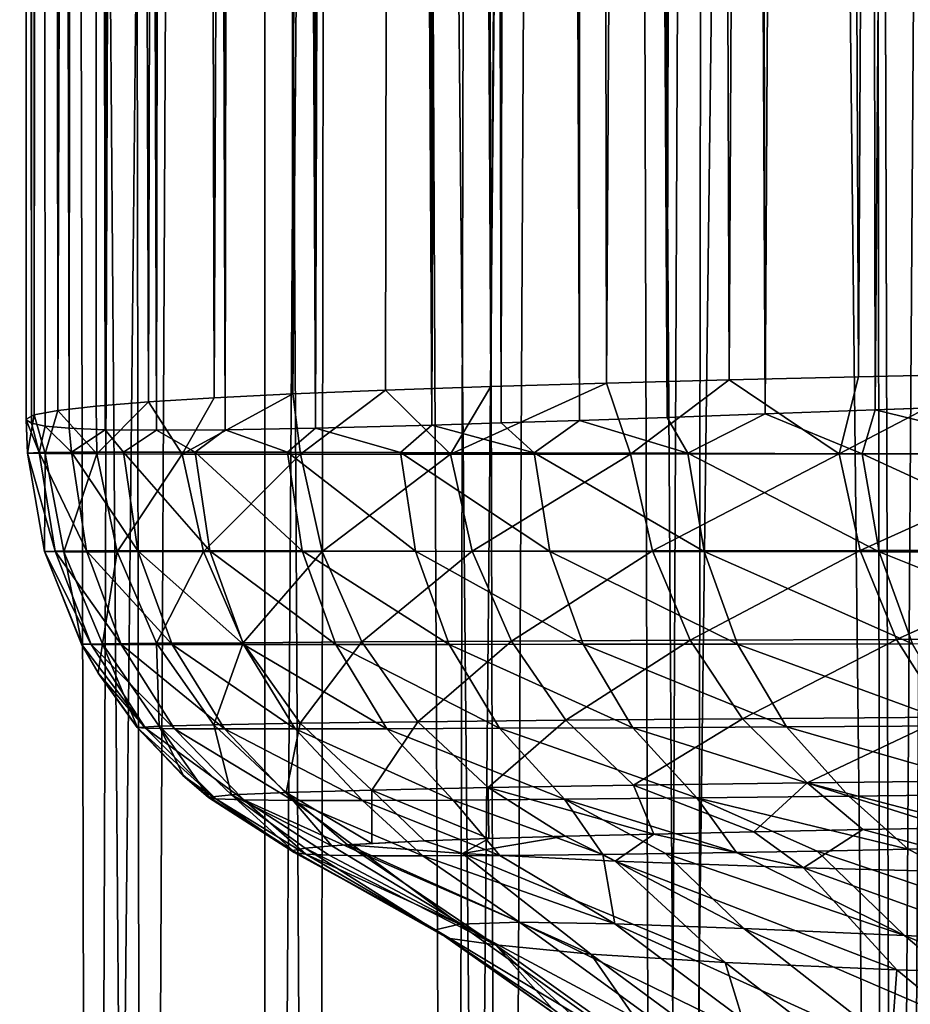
# Model space of a CAD drawing. Header units: metres. Extents: x -23 to 23, y -109 to 23.
# Tile 77 of 256: x -11.12 to -8.35, y -67.67 to -64.61. Entities that reach past the tile are written whole.
import ezdxf

# ---------------------------------------------------------------- set-up
doc = ezdxf.new("R2010")
doc.units = ezdxf.units.M
doc.layers.add('solid_509434', color=7, linetype='CONTINUOUS')

msp = doc.modelspace()

# ---------------------------------------------------------------- linework, layer by layer
at = {"layer": 'solid_509434'}
for points in [[(-8.906898, -20.380653, 83.967918), (-9.011868, -20.517597, 84.137421), (-8.800694, -65.836487, 83.801964)], [(-8.547551, -20.873924, 83.427017), (-8.906898, -20.380653, 83.967918), (-8.800694, -65.836487, 83.801964)], [(-9.011868, -20.517597, 84.137421), (-9.133927, -20.676493, 84.341866), (-9.105757, -65.847397, 84.293953)], [(-9.011868, -20.517597, 84.137421), (-9.105757, -65.847397, 84.293953), (-8.800694, -65.836487, 83.801964)], [(-9.133927, -20.676493, 84.341866), (-9.343339, -20.947651, 84.712914), (-9.105757, -65.847397, 84.293953)], [(-8.547551, -20.873924, 83.427017), (-8.800694, -65.836487, 83.801964), (-8.458784, -65.824188, 83.301888)], [(-8.148853, -21.409058, 82.888329), (-8.547551, -20.873924, 83.427017), (-8.458784, -65.824188, 83.301888)], [(-9.343339, -20.947651, 84.712914), (-9.367389, -20.978621, 84.757317), (-9.105757, -65.847397, 84.293953)], [(-9.367389, -20.978621, 84.757317), (-9.535864, -21.194092, 85.079811), (-9.379085, -65.85688, 84.779045)], [(-9.367389, -20.978621, 84.757317), (-9.379085, -65.85688, 84.779045), (-9.105757, -65.847397, 84.293953)], [(-9.535864, -21.194092, 85.079811), (-9.721992, -21.428173, 85.462181), (-9.62236, -65.86483, 85.253822)], [(-9.535864, -21.194092, 85.079811), (-9.62236, -65.86483, 85.253822), (-9.379085, -65.85688, 84.779045)], [(-8.148853, -21.409058, 82.888329), (-8.458784, -65.824188, 83.301888), (-8.075402, -65.810234, 82.795273)], [(-9.721992, -21.428173, 85.462181), (-9.872893, -21.612679, 85.795845), (-9.837638, -65.871353, 85.715782)], [(-9.721992, -21.428173, 85.462181), (-9.837638, -65.871353, 85.715782), (-9.62236, -65.86483, 85.253822)], [(-9.872893, -21.612679, 85.795845), (-10.018797, -21.786001, 86.142517), (-9.837638, -65.871353, 85.715782)], [(-10.018797, -21.786001, 86.142517), (-10.076389, -21.852818, 86.286903), (-9.837638, -65.871353, 85.715782)], [(-10.076389, -21.852818, 86.286903), (-10.211378, -22.004021, 86.644936), (-10.199755, -65.880966, 86.612923)], [(-10.076389, -21.852818, 86.286903), (-10.199755, -65.880966, 86.612923), (-9.837638, -65.871353, 85.715782)], [(-10.211378, -22.004021, 86.644936), (-10.374984, -22.177807, 87.123589), (-10.199755, -65.880966, 86.612923)], [(-10.374984, -22.177807, 87.123589), (-10.412075, -22.215046, 87.240356), (-10.199755, -65.880966, 86.612923)], [(-10.412075, -22.215046, 87.240356), (-10.513124, -22.312851, 87.577354), (-10.480805, -65.886208, 87.466331)], [(-10.412075, -22.215046, 87.240356), (-10.480805, -65.886208, 87.466331), (-10.199755, -65.880966, 86.612923)], [(-10.513124, -22.312851, 87.577354), (-10.629251, -22.414551, 88.006409), (-10.480805, -65.886208, 87.466331)], [(-10.629251, -22.414551, 88.006409), (-10.708399, -22.475677, 88.332405), (-10.694881, -65.887619, 88.274414)], [(-10.629251, -22.414551, 88.006409), (-10.694881, -65.887619, 88.274414), (-10.480805, -65.886208, 87.466331)], [(-8.511003, -65.721016, 98.894737), (-8.678411, -22.461842, 98.689598), (-8.272156, -22.440285, 99.171043)], [(-8.095037, -65.712311, 99.364578), (-8.511003, -65.721016, 98.894737), (-8.272156, -22.440285, 99.171043)], [(-10.726785, -22.488556, 88.41301), (-10.808846, -22.539223, 88.801033), (-10.694881, -65.887619, 88.274414)], [(-10.708399, -22.475677, 88.332405), (-10.726785, -22.488556, 88.41301), (-10.694881, -65.887619, 88.274414)], [(-9.294788, -65.740562, 97.836037), (-9.358952, -22.497847, 97.736603), (-9.038937, -22.480968, 98.211121)], [(-8.913482, -65.730469, 98.383743), (-9.294788, -65.740562, 97.836037), (-9.038937, -22.480968, 98.211121)], [(-8.913482, -65.730469, 98.383743), (-9.038937, -22.480968, 98.211121), (-8.678411, -22.461842, 98.689598)], [(-8.511003, -65.721016, 98.894737), (-8.913482, -65.730469, 98.383743), (-8.678411, -22.461842, 98.689598)], [(-9.654131, -65.751396, 97.246552), (-9.893153, -22.526196, 96.802582), (-9.358952, -22.497847, 97.736603)], [(-9.294788, -65.740562, 97.836037), (-9.654131, -65.751396, 97.246552), (-9.358952, -22.497847, 97.736603)], [(-10.808846, -22.539223, 88.801033), (-10.877963, -22.569368, 89.174797), (-10.853662, -65.885818, 89.037338)], [(-10.808846, -22.539223, 88.801033), (-10.853662, -65.885818, 89.037338), (-10.694881, -65.887619, 88.274414)], [(-10.515352, -65.786896, 95.324425), (-10.628537, -22.56505, 94.969551), (-10.308705, -22.548134, 95.88591)], [(-10.270458, -65.774673, 95.980438), (-10.515352, -65.786896, 95.324425), (-10.308705, -22.548134, 95.88591)], [(-10.270458, -65.774673, 95.980438), (-10.308705, -22.548134, 95.88591), (-9.893153, -22.526196, 96.802582)], [(-9.982586, -65.76284, 96.623039), (-10.270458, -65.774673, 95.980438), (-9.893153, -22.526196, 96.802582)], [(-9.654131, -65.751396, 97.246552), (-9.982586, -65.76284, 96.623039), (-9.893153, -22.526196, 96.802582)], [(-10.935949, -22.58091, 89.537842), (-11.058765, -22.58769, 90.650635), (-10.966331, -65.88118, 89.754616)], [(-11.001495, -65.825836, 93.241707), (-11.038259, -22.586521, 92.935432), (-10.873809, -22.578081, 93.996368)], [(-10.881963, -65.812523, 93.956161), (-11.001495, -65.825836, 93.241707), (-10.873809, -22.578081, 93.996368)], [(-10.935949, -22.58091, 89.537842), (-10.966331, -65.88118, 89.754616), (-10.853662, -65.885818, 89.037338)], [(-10.877963, -22.569368, 89.174797), (-10.935949, -22.58091, 89.537842), (-10.853662, -65.885818, 89.037338)], [(-10.719172, -65.799538, 94.650841), (-10.881963, -65.812523, 93.956161), (-10.873809, -22.578081, 93.996368)], [(-10.719172, -65.799538, 94.650841), (-10.873809, -22.578081, 93.996368), (-10.628537, -22.56505, 94.969551)], [(-10.515352, -65.786896, 95.324425), (-10.719172, -65.799538, 94.650841), (-10.628537, -22.56505, 94.969551)], [(-11.058765, -22.58769, 90.650635), (-11.1, -22.589964, 91.769997), (-11.083667, -65.8657, 91.06588)], [(-11.1, -65.853516, 91.769997), (-11.1, -22.589964, 91.769997), (-11.083924, -22.588858, 92.364548)], [(-11.074968, -65.8395, 92.512009), (-11.1, -65.853516, 91.769997), (-11.083924, -22.588858, 92.364548)], [(-11.099907, -65.854546, 91.717033), (-11.1, -22.589964, 91.769997), (-11.1, -65.853516, 91.769997)], [(-11.09963, -65.85553, 91.664185), (-11.083667, -65.8657, 91.06588), (-11.1, -22.589964, 91.769997)], [(-11.099907, -65.854546, 91.717033), (-11.09963, -65.85553, 91.664185), (-11.1, -22.589964, 91.769997)], [(-11.074968, -65.8395, 92.512009), (-11.083924, -22.588858, 92.364548), (-11.038259, -22.586521, 92.935432)], [(-11.058765, -22.58769, 90.650635), (-11.083667, -65.8657, 91.06588), (-11.040873, -65.874306, 90.42939)], [(-11.001495, -65.825836, 93.241707), (-11.074968, -65.8395, 92.512009), (-11.038259, -22.586521, 92.935432)], [(-11.058765, -22.58769, 90.650635), (-11.040873, -65.874306, 90.42939), (-10.966331, -65.88118, 89.754616)], [(-11.39833, -78, 82.480598), (-11.312277, -25.496643, 82.344193), (-11.016807, -25.656488, 81.897568)], [(-10.898465, -78, 81.727425), (-11.39833, -78, 82.480598), (-11.016807, -25.656488, 81.897568)], [(-10.898465, -78, 81.727425), (-11.016807, -25.656488, 81.897568), (-10.696657, -25.824865, 81.44783)], [(-10.898465, -78, 81.727425), (-10.696657, -25.824865, 81.44783), (-10.357261, -25.999636, 81.005066)], [(-10.356983, -78, 81.004723), (-10.898465, -78, 81.727425), (-10.357261, -25.999636, 81.005066)], [(-10.356983, -78, 81.004723), (-10.357261, -25.999636, 81.005066), (-10.010374, -26.17672, 80.584496)], [(-11.234175, -78, 100.123611), (-10.732552, -78, 100.759148), (-11.140117, -26.027166, 100.248665)], [(-10.732552, -78, 100.759148), (-10.819331, -26.232813, 100.654472), (-11.140117, -26.027166, 100.248665)], [(-9.771671, -78, 80.312012), (-10.356983, -78, 81.004723), (-10.010374, -26.17672, 80.584496)], [(-9.771671, -78, 80.312012), (-10.010374, -26.17672, 80.584496), (-9.653012, -26.359341, 80.181335)], [(-10.732552, -78, 100.759148), (-10.478639, -26.446501, 101.054001), (-10.819331, -26.232813, 100.654472)], [(-9.771671, -78, 80.312012), (-9.653012, -26.359341, 80.181335), (-9.284495, -26.548252, 79.794388)], [(-10.732552, -78, 100.759148), (-10.195156, -78, 101.364578), (-10.478639, -26.446501, 101.054001)], [(-10.195156, -78, 101.364578), (-10.120543, -26.66559, 101.443283), (-10.478639, -26.446501, 101.054001)], [(-9.135996, -78, 79.646088), (-9.771671, -78, 80.312012), (-9.284495, -26.548252, 79.794388)], [(-9.135996, -78, 79.646088), (-9.284495, -26.548252, 79.794388), (-8.899344, -26.745363, 79.418274)], [(-10.195156, -78, 101.364578), (-9.623759, -78, 101.937889), (-10.120543, -26.66559, 101.443283)], [(-9.623759, -78, 101.937889), (-9.746209, -26.889059, 101.820518), (-10.120543, -26.66559, 101.443283)], [(-9.135996, -78, 79.646088), (-8.899344, -26.745363, 79.418274), (-8.499734, -26.948355, 79.055908)], [(-9.623759, -78, 101.937889), (-9.356084, -27.115484, 102.184845), (-9.746209, -26.889059, 101.820518)], [(-8.431035, -78, 78.996292), (-9.135996, -78, 79.646088), (-8.499734, -26.948355, 79.055908)], [(-8.431035, -78, 78.996292), (-8.499734, -26.948355, 79.055908), (-8.086612, -27.156073, 78.708656)], [(-9.623759, -78, 101.937889), (-9.02035, -78, 102.477081), (-9.356084, -27.115484, 102.184845)], [(-9.02035, -78, 102.477081), (-8.951856, -27.342901, 102.534439), (-9.356084, -27.115484, 102.184845)], [(-8.431035, -78, 78.996292), (-8.086612, -27.156073, 78.708656), (-7.66197, -27.365475, 78.378464)], [(-9.02035, -78, 102.477081), (-8.386873, -78, 102.980423), (-8.951856, -27.342901, 102.534439)], [(-8.386873, -78, 102.980423), (-8.5349, -27.570007, 102.868095), (-8.951856, -27.342901, 102.534439)], [(-7.644115, -78, 78.365143), (-8.431035, -78, 78.996292), (-7.66197, -27.365475, 78.378464)], [(-8.386873, -78, 102.980423), (-8.107731, -27.793877, 103.184013), (-8.5349, -27.570007, 102.868095)], [(-8.386873, -78, 102.980423), (-7.725334, -78, 103.44632), (-8.107731, -27.793877, 103.184013)], [(-8.570996, -65.961266, 98.792328), (-8.913482, -65.730469, 98.383743), (-8.511003, -65.721016, 98.894737)], [(-8.570996, -65.961266, 98.792328), (-8.511003, -65.721016, 98.894737), (-8.095037, -65.712311, 99.364578)], [(-7.839876, -65.960815, 99.597458), (-8.570996, -65.961266, 98.792328), (-8.095037, -65.712311, 99.364578)], [(-9.780351, -65.961746, 96.988144), (-9.982586, -65.76284, 96.623039), (-9.654131, -65.751396, 97.246552)], [(-9.780351, -65.961746, 96.988144), (-9.654131, -65.751396, 97.246552), (-9.294788, -65.740562, 97.836037)], [(-9.219666, -65.961609, 97.919685), (-9.780351, -65.961746, 96.988144), (-9.294788, -65.740562, 97.836037)], [(-9.219666, -65.961609, 97.919685), (-9.294788, -65.740562, 97.836037), (-8.913482, -65.730469, 98.383743)], [(-8.570996, -65.961266, 98.792328), (-9.219666, -65.961609, 97.919685), (-8.913482, -65.730469, 98.383743)], [(-10.614396, -65.961441, 94.983612), (-10.515352, -65.786896, 95.324425), (-10.270458, -65.774673, 95.980438)], [(-10.247025, -65.9617, 96.006409), (-10.614396, -65.961441, 94.983612), (-10.270458, -65.774673, 95.980438)], [(-10.247025, -65.9617, 96.006409), (-10.270458, -65.774673, 95.980438), (-9.982586, -65.76284, 96.623039)], [(-9.780351, -65.961746, 96.988144), (-10.247025, -65.9617, 96.006409), (-9.982586, -65.76284, 96.623039)], [(-10.879731, -65.960846, 93.930046), (-11.001495, -65.825836, 93.241707), (-10.881963, -65.812523, 93.956161)], [(-10.879731, -65.960846, 93.930046), (-10.881963, -65.812523, 93.956161), (-10.719172, -65.799538, 94.650841)], [(-10.614396, -65.961441, 94.983612), (-10.879731, -65.960846, 93.930046), (-10.719172, -65.799538, 94.650841)], [(-10.614396, -65.961441, 94.983612), (-10.719172, -65.799538, 94.650841), (-10.515352, -65.786896, 95.324425)], [(-7.892314, -65.961838, 82.584351), (-8.075402, -65.810234, 82.795273), (-8.458784, -65.824188, 83.301888)], [(-11.096294, -65.958862, 91.772308), (-11.1, -65.853516, 91.769997), (-11.074968, -65.8395, 92.512009)], [(-11.04095, -65.959961, 92.856148), (-11.096294, -65.958862, 91.772308), (-11.074968, -65.8395, 92.512009)], [(-11.04095, -65.959961, 92.856148), (-11.074968, -65.8395, 92.512009), (-11.001495, -65.825836, 93.241707)], [(-10.879731, -65.960846, 93.930046), (-11.04095, -65.959961, 92.856148), (-11.001495, -65.825836, 93.241707)], [(-9.041507, -65.959221, 84.194557), (-8.800694, -65.836487, 83.801964), (-9.105757, -65.847397, 84.293953)], [(-9.041507, -65.959221, 84.194557), (-8.499211, -65.960632, 83.368935), (-8.800694, -65.836487, 83.801964)], [(-8.499211, -65.960632, 83.368935), (-8.458784, -65.824188, 83.301888), (-8.800694, -65.836487, 83.801964)], [(-8.499211, -65.960632, 83.368935), (-7.892314, -65.961838, 82.584351), (-8.458784, -65.824188, 83.301888)], [(-11.096294, -65.958862, 91.772308), (-11.099907, -65.854546, 91.717033), (-11.1, -65.853516, 91.769997)], [(-11.096294, -65.958862, 91.772308), (-11.09963, -65.85553, 91.664185), (-11.099907, -65.854546, 91.717033)], [(-11.059069, -65.957039, 90.689011), (-11.083667, -65.8657, 91.06588), (-11.09963, -65.85553, 91.664185)], [(-11.096098, -65.958595, 91.666313), (-11.09963, -65.85553, 91.664185), (-11.096294, -65.958862, 91.772308)], [(-11.059069, -65.957039, 90.689011), (-11.09963, -65.85553, 91.664185), (-11.096098, -65.958595, 91.666313)], [(-11.059069, -65.957039, 90.689011), (-11.040873, -65.874306, 90.42939), (-11.083667, -65.8657, 91.06588)], [(-11.059069, -65.957039, 90.689011), (-10.959394, -65.955887, 89.716797), (-11.040873, -65.874306, 90.42939)], [(-10.959394, -65.955887, 89.716797), (-10.966331, -65.88118, 89.754616), (-11.040873, -65.874306, 90.42939)], [(-9.935245, -65.956596, 85.946594), (-9.837638, -65.871353, 85.715782), (-10.199755, -65.880966, 86.612923)], [(-9.935245, -65.956596, 85.946594), (-9.520039, -65.95784, 85.055428), (-9.837638, -65.871353, 85.715782)], [(-9.520039, -65.95784, 85.055428), (-9.62236, -65.86483, 85.253822), (-9.837638, -65.871353, 85.715782)], [(-9.520039, -65.95784, 85.055428), (-9.379085, -65.85688, 84.779045), (-9.62236, -65.86483, 85.253822)], [(-9.520039, -65.95784, 85.055428), (-9.041507, -65.959221, 84.194557), (-9.379085, -65.85688, 84.779045)], [(-9.041507, -65.959221, 84.194557), (-9.105757, -65.847397, 84.293953), (-9.379085, -65.85688, 84.779045)], [(-10.959394, -65.955887, 89.716797), (-10.853662, -65.885818, 89.037338), (-10.966331, -65.88118, 89.754616)], [(-10.959394, -65.955887, 89.716797), (-10.797647, -65.955269, 88.752907), (-10.853662, -65.885818, 89.037338)], [(-10.797647, -65.955269, 88.752907), (-10.694881, -65.887619, 88.274414), (-10.853662, -65.885818, 89.037338)], [(-10.797647, -65.955269, 88.752907), (-10.573718, -65.955231, 87.800682), (-10.694881, -65.887619, 88.274414)], [(-10.573718, -65.955231, 87.800682), (-10.480805, -65.886208, 87.466331), (-10.694881, -65.887619, 88.274414)], [(-10.573718, -65.955231, 87.800682), (-10.2865, -65.955719, 86.863548), (-10.480805, -65.886208, 87.466331)], [(-10.2865, -65.955719, 86.863548), (-10.199755, -65.880966, 86.612923), (-10.480805, -65.886208, 87.466331)], [(-10.2865, -65.955719, 86.863548), (-9.935245, -65.956596, 85.946594), (-10.199755, -65.880966, 86.612923)], [(-11.042716, -66.264931, 91.672935), (-11.096098, -65.958595, 91.666313), (-11.096294, -65.958862, 91.772308)], [(-11.042398, -66.265106, 91.779015), (-11.096294, -65.958862, 91.772308), (-11.04095, -65.959961, 92.856148)], [(-11.042716, -66.264931, 91.672935), (-11.096294, -65.958862, 91.772308), (-11.042398, -66.265106, 91.779015)], [(-11.009589, -66.263992, 90.697075), (-11.059069, -65.957039, 90.689011), (-11.096098, -65.958595, 91.666313)], [(-11.009589, -66.263992, 90.697075), (-11.096098, -65.958595, 91.666313), (-11.042716, -66.264931, 91.672935)], [(-10.912653, -66.263237, 89.725929), (-10.959394, -65.955887, 89.716797), (-11.059069, -65.957039, 90.689011)], [(-11.009589, -66.263992, 90.697075), (-10.912653, -66.263237, 89.725929), (-11.059069, -65.957039, 90.689011)], [(-10.982288, -66.265404, 92.856964), (-11.042398, -66.265106, 91.779015), (-11.04095, -65.959961, 92.856148)], [(-10.982288, -66.265404, 92.856964), (-11.04095, -65.959961, 92.856148), (-10.879731, -65.960846, 93.930046)], [(-10.817093, -66.265434, 93.924225), (-10.982288, -66.265404, 92.856964), (-10.879731, -65.960846, 93.930046)], [(-10.752436, -66.26281, 88.763031), (-10.797647, -65.955269, 88.752907), (-10.959394, -65.955887, 89.716797)], [(-10.912653, -66.263237, 89.725929), (-10.752436, -66.26281, 88.763031), (-10.959394, -65.955887, 89.716797)], [(-10.817093, -66.265434, 93.924225), (-10.879731, -65.960846, 93.930046), (-10.614396, -65.961441, 94.983612)], [(-10.548724, -66.265152, 94.970306), (-10.817093, -66.265434, 93.924225), (-10.614396, -65.961441, 94.983612)], [(-10.528888, -66.262794, 87.812035), (-10.573718, -65.955231, 87.800682), (-10.797647, -65.955269, 88.752907)], [(-10.752436, -66.26281, 88.763031), (-10.528888, -66.262794, 87.812035), (-10.797647, -65.955269, 88.752907)], [(-10.548724, -66.265152, 94.970306), (-10.614396, -65.961441, 94.983612), (-10.247025, -65.9617, 96.006409)], [(-10.241095, -66.263123, 86.876732), (-10.2865, -65.955719, 86.863548), (-10.573718, -65.955231, 87.800682)], [(-10.528888, -66.262794, 87.812035), (-10.241095, -66.263123, 86.876732), (-10.573718, -65.955231, 87.800682)], [(-10.179423, -66.264526, 95.984955), (-10.548724, -66.265152, 94.970306), (-10.247025, -65.9617, 96.006409)], [(-9.888499, -66.26368, 85.962334), (-9.935245, -65.956596, 85.946594), (-10.2865, -65.955719, 86.863548)], [(-10.241095, -66.263123, 86.876732), (-9.888499, -66.26368, 85.962334), (-10.2865, -65.955719, 86.863548)], [(-10.179423, -66.264526, 95.984955), (-10.247025, -65.9617, 96.006409), (-9.780351, -65.961746, 96.988144)], [(-9.712063, -66.263695, 96.958153), (-10.179423, -66.264526, 95.984955), (-9.780351, -65.961746, 96.988144)], [(-9.471375, -66.264435, 85.074486), (-9.520039, -65.95784, 85.055428), (-9.935245, -65.956596, 85.946594)], [(-9.888499, -66.26368, 85.962334), (-9.471375, -66.264435, 85.074486), (-9.935245, -65.956596, 85.946594)], [(-9.712063, -66.263695, 96.958153), (-9.780351, -65.961746, 96.988144), (-9.219666, -65.961609, 97.919685)], [(-9.151957, -66.26268, 97.880959), (-9.712063, -66.263695, 96.958153), (-9.219666, -65.961609, 97.919685)], [(-8.990593, -66.265167, 84.217873), (-9.041507, -65.959221, 84.194557), (-9.520039, -65.95784, 85.055428)], [(-9.471375, -66.264435, 85.074486), (-8.990593, -66.265167, 84.217873), (-9.520039, -65.95784, 85.055428)], [(-9.151957, -66.26268, 97.880959), (-9.219666, -65.961609, 97.919685), (-8.570996, -65.961266, 98.792328)], [(-8.505139, -66.261497, 98.744835), (-9.151957, -66.26268, 97.880959), (-8.570996, -65.961266, 98.792328)], [(-8.446128, -66.265739, 83.397636), (-8.499211, -65.960632, 83.368935), (-9.041507, -65.959221, 84.194557)], [(-8.990593, -66.265167, 84.217873), (-8.446128, -66.265739, 83.397636), (-9.041507, -65.959221, 84.194557)], [(-8.505139, -66.261497, 98.744835), (-8.570996, -65.961266, 98.792328), (-7.839876, -65.960815, 99.597458)], [(-7.777227, -66.260246, 99.541367), (-8.505139, -66.261497, 98.744835), (-7.839876, -65.960815, 99.597458)], [(-7.837622, -66.265961, 82.619659), (-7.892314, -65.961838, 82.584351), (-8.499211, -65.960632, 83.368935)], [(-8.446128, -66.265739, 83.397636), (-7.837622, -66.265961, 82.619659), (-8.499211, -65.960632, 83.368935)], [(-10.898013, -66.554054, 90.70932), (-11.009589, -66.263992, 90.697075), (-11.042716, -66.264931, 91.672935)], [(-10.927294, -66.553658, 91.679634), (-11.042716, -66.264931, 91.672935), (-11.042398, -66.265106, 91.779015)], [(-10.898013, -66.554054, 90.70932), (-11.042716, -66.264931, 91.672935), (-10.927294, -66.553658, 91.679634)], [(-10.926491, -66.55365, 91.785332), (-11.042398, -66.265106, 91.779015), (-10.982288, -66.265404, 92.856964)], [(-10.927294, -66.553658, 91.679634), (-11.042398, -66.265106, 91.779015), (-10.926491, -66.55365, 91.785332)], [(-10.80409, -66.554176, 89.743286), (-10.912653, -66.263237, 89.725929), (-11.009589, -66.263992, 90.697075)], [(-10.898013, -66.554054, 90.70932), (-10.80409, -66.554176, 89.743286), (-11.009589, -66.263992, 90.697075)], [(-10.862211, -66.552254, 92.851326), (-10.982288, -66.265404, 92.856964), (-10.817093, -66.265434, 93.924225)], [(-10.862211, -66.552254, 92.851326), (-10.926491, -66.55365, 91.785332), (-10.982288, -66.265404, 92.856964)], [(-10.646012, -66.554199, 88.785416), (-10.752436, -66.26281, 88.763031), (-10.912653, -66.263237, 89.725929)], [(-10.80409, -66.554176, 89.743286), (-10.646012, -66.554199, 88.785416), (-10.912653, -66.263237, 89.725929)], [(-10.694224, -66.550575, 93.906044), (-10.862211, -66.552254, 92.851326), (-10.817093, -66.265434, 93.924225)], [(-10.694224, -66.550575, 93.906044), (-10.817093, -66.265434, 93.924225), (-10.548724, -66.265152, 94.970306)], [(-10.423791, -66.554214, 87.839684), (-10.528888, -66.262794, 87.812035), (-10.752436, -66.26281, 88.763031)], [(-10.646012, -66.554199, 88.785416), (-10.423791, -66.554214, 87.839684), (-10.752436, -66.26281, 88.763031)], [(-10.424582, -66.548569, 94.938881), (-10.694224, -66.550575, 93.906044), (-10.548724, -66.265152, 94.970306)], [(-10.424582, -66.548569, 94.938881), (-10.548724, -66.265152, 94.970306), (-10.179423, -66.264526, 95.984955)], [(-10.136731, -66.554176, 86.910294), (-10.241095, -66.263123, 86.876732), (-10.528888, -66.262794, 87.812035)], [(-10.423791, -66.554214, 87.839684), (-10.136731, -66.554176, 86.910294), (-10.528888, -66.262794, 87.812035)], [(-10.055659, -66.546265, 95.939835), (-10.424582, -66.548569, 94.938881), (-10.179423, -66.264526, 95.984955)], [(-9.784474, -66.554024, 86.002518), (-9.888499, -66.26368, 85.962334), (-10.241095, -66.263123, 86.876732)], [(-10.136731, -66.554176, 86.910294), (-9.784474, -66.554024, 86.002518), (-10.241095, -66.263123, 86.876732)], [(-10.055659, -66.546265, 95.939835), (-10.179423, -66.264526, 95.984955), (-9.712063, -66.263695, 96.958153)], [(-9.590425, -66.543816, 96.899239), (-10.055659, -66.546265, 95.939835), (-9.712063, -66.263695, 96.958153)], [(-9.367465, -66.553719, 85.121941), (-9.471375, -66.264435, 85.074486), (-9.888499, -66.26368, 85.962334)], [(-9.784474, -66.554024, 86.002518), (-9.367465, -66.553719, 85.121941), (-9.888499, -66.26368, 85.962334)], [(-9.590425, -66.543816, 96.899239), (-9.712063, -66.263695, 96.958153), (-9.151957, -66.26268, 97.880959)], [(-9.034185, -66.541245, 97.808388), (-9.590425, -66.543816, 96.899239), (-9.151957, -66.26268, 97.880959)], [(-8.886835, -66.553055, 84.273453), (-8.990593, -66.265167, 84.217873), (-9.471375, -66.264435, 85.074486)], [(-9.367465, -66.553719, 85.121941), (-8.886835, -66.553055, 84.273453), (-9.471375, -66.264435, 85.074486)], [(-9.034185, -66.541245, 97.808388), (-9.151957, -66.26268, 97.880959), (-8.505139, -66.261497, 98.744835)], [(-8.392944, -66.538574, 98.658943), (-9.034185, -66.541245, 97.808388), (-8.505139, -66.261497, 98.744835)], [(-8.343007, -66.551941, 83.462364), (-8.446128, -66.265739, 83.397636), (-8.990593, -66.265167, 84.217873)], [(-8.886835, -66.553055, 84.273453), (-8.343007, -66.551941, 83.462364), (-8.990593, -66.265167, 84.217873)], [(-8.392944, -66.538574, 98.658943), (-8.505139, -66.261497, 98.744835), (-7.777227, -66.260246, 99.541367)], [(-7.736159, -66.550217, 82.694672), (-7.837622, -66.265961, 82.619659), (-8.446128, -66.265739, 83.397636)], [(-8.343007, -66.551941, 83.462364), (-7.736159, -66.550217, 82.694672), (-8.446128, -66.265739, 83.397636)], [(-7.672377, -66.535927, 99.442688), (-8.392944, -66.538574, 98.658943), (-7.777227, -66.260246, 99.541367)], [(-10.685881, -66.808197, 92.839478), (-10.862211, -66.552254, 92.851326), (-10.694224, -66.550575, 93.906044)], [(-10.516407, -66.804008, 93.876282), (-10.694224, -66.550575, 93.906044), (-10.424582, -66.548569, 94.938881)], [(-10.516407, -66.804008, 93.876282), (-10.685881, -66.808197, 92.839478), (-10.694224, -66.550575, 93.906044)], [(-10.247306, -66.799522, 94.890694), (-10.516407, -66.804008, 93.876282), (-10.424582, -66.548569, 94.938881)], [(-10.247306, -66.799522, 94.890694), (-10.424582, -66.548569, 94.938881), (-10.055659, -66.546265, 95.939835)], [(-9.881051, -66.794815, 95.872993), (-10.247306, -66.799522, 94.890694), (-10.055659, -66.546265, 95.939835)], [(-9.881051, -66.794815, 95.872993), (-10.055659, -66.546265, 95.939835), (-9.590425, -66.543816, 96.899239)], [(-9.420669, -66.790062, 96.813942), (-9.881051, -66.794815, 95.872993), (-9.590425, -66.543816, 96.899239)], [(-9.420669, -66.790062, 96.813942), (-9.590425, -66.543816, 96.899239), (-9.034185, -66.541245, 97.808388)], [(-8.871416, -66.785309, 97.705093), (-9.420669, -66.790062, 96.813942), (-9.034185, -66.541245, 97.808388)], [(-8.871416, -66.785309, 97.705093), (-9.034185, -66.541245, 97.808388), (-8.392944, -66.538574, 98.658943)], [(-8.194283, -66.806923, 83.560333), (-8.343007, -66.551941, 83.462364), (-8.886835, -66.553055, 84.273453)], [(-8.239235, -66.780571, 98.538338), (-8.871416, -66.785309, 97.705093), (-8.392944, -66.538574, 98.658943)], [(-8.239235, -66.780571, 98.538338), (-8.392944, -66.538574, 98.658943), (-7.672377, -66.535927, 99.442688)], [(-10.927294, -66.553658, 91.679634), (-10.926491, -66.55365, 91.785332), (-10.875694, -66.64238, 91.787277)], [(-10.876044, -66.643448, 91.681824), (-10.927294, -66.553658, 91.679634), (-10.875694, -66.64238, 91.787277)], [(-10.729137, -66.814743, 90.725189), (-10.927294, -66.553658, 91.679634), (-10.876044, -66.643448, 91.681824)], [(-10.729137, -66.814743, 90.725189), (-10.898013, -66.554054, 90.70932), (-10.927294, -66.553658, 91.679634)], [(-10.875694, -66.64238, 91.787277), (-10.926491, -66.55365, 91.785332), (-10.862211, -66.552254, 92.851326)], [(-10.638374, -66.816193, 89.76812), (-10.80409, -66.554176, 89.743286), (-10.898013, -66.554054, 90.70932)], [(-10.729137, -66.814743, 90.725189), (-10.638374, -66.816193, 89.76812), (-10.898013, -66.554054, 90.70932)], [(-10.753554, -66.812096, 91.790993), (-10.875694, -66.64238, 91.787277), (-10.862211, -66.552254, 92.851326)], [(-10.685881, -66.808197, 92.839478), (-10.753554, -66.812096, 91.790993), (-10.862211, -66.552254, 92.851326)], [(-10.482949, -66.816895, 88.819107), (-10.646012, -66.554199, 88.785416), (-10.80409, -66.554176, 89.743286)], [(-10.638374, -66.816193, 89.76812), (-10.482949, -66.816895, 88.819107), (-10.80409, -66.554176, 89.743286)], [(-10.262943, -66.816956, 87.882454), (-10.423791, -66.554214, 87.839684), (-10.646012, -66.554199, 88.785416)], [(-10.482949, -66.816895, 88.819107), (-10.262943, -66.816956, 87.882454), (-10.646012, -66.554199, 88.785416)], [(-9.977896, -66.816376, 86.962791), (-10.136731, -66.554176, 86.910294), (-10.423791, -66.554214, 87.839684)], [(-10.262943, -66.816956, 87.882454), (-9.977896, -66.816376, 86.962791), (-10.423791, -66.554214, 87.839684)], [(-9.62764, -66.815132, 86.065407), (-9.784474, -66.554024, 86.002518), (-10.136731, -66.554176, 86.910294)], [(-9.977896, -66.816376, 86.962791), (-9.62764, -66.815132, 86.065407), (-10.136731, -66.554176, 86.910294)], [(-9.212774, -66.81324, 85.195755), (-9.367465, -66.553719, 85.121941), (-9.784474, -66.554024, 86.002518)], [(-9.62764, -66.815132, 86.065407), (-9.212774, -66.81324, 85.195755), (-9.784474, -66.554024, 86.002518)], [(-8.73469, -66.810524, 84.358887), (-8.886835, -66.553055, 84.273453), (-9.367465, -66.553719, 85.121941)], [(-9.212774, -66.81324, 85.195755), (-8.73469, -66.810524, 84.358887), (-9.367465, -66.553719, 85.121941)], [(-8.73469, -66.810524, 84.358887), (-8.194283, -66.806923, 83.560333), (-8.886835, -66.553055, 84.273453)], [(-10.876044, -66.643448, 91.681824), (-10.875694, -66.64238, 91.787277), (-10.753554, -66.812096, 91.790993)], [(-10.754793, -66.812378, 91.686119), (-10.876044, -66.643448, 91.681824), (-10.753554, -66.812096, 91.790993)], [(-10.729137, -66.814743, 90.725189), (-10.876044, -66.643448, 91.681824), (-10.754793, -66.812378, 91.686119)], [(-10.024519, -67.00721, 94.827812), (-10.247306, -66.799522, 94.890694), (-9.881051, -66.794815, 95.872993)], [(-9.663107, -66.999481, 95.787308), (-10.024519, -67.00721, 94.827812), (-9.881051, -66.794815, 95.872993)], [(-9.663107, -66.999481, 95.787308), (-9.881051, -66.794815, 95.872993), (-9.420669, -66.790062, 96.813942)], [(-9.210091, -66.991859, 96.705917), (-9.663107, -66.999481, 95.787308), (-9.420669, -66.790062, 96.813942)], [(-9.210091, -66.991859, 96.705917), (-9.420669, -66.790062, 96.813942), (-8.871416, -66.785309, 97.705093)], [(-8.670646, -66.98439, 97.575516), (-9.210091, -66.991859, 96.705917), (-8.871416, -66.785309, 97.705093)], [(-8.670646, -66.98439, 97.575516), (-8.871416, -66.785309, 97.705093), (-8.239235, -66.780571, 98.538338)], [(-8.050619, -66.977089, 98.388199), (-8.670646, -66.98439, 97.575516), (-8.239235, -66.780571, 98.538338)], [(-10.754793, -66.812378, 91.686119), (-10.753554, -66.812096, 91.790993), (-10.61132, -66.961052, 91.794258)], [(-10.612387, -66.961952, 91.690163), (-10.754793, -66.812378, 91.686119), (-10.61132, -66.961052, 91.794258)], [(-10.510222, -67.034866, 90.744019), (-10.754793, -66.812378, 91.686119), (-10.612387, -66.961952, 91.690163)], [(-10.510222, -67.034866, 90.744019), (-10.729137, -66.814743, 90.725189), (-10.754793, -66.812378, 91.686119)], [(-10.61132, -66.961052, 91.794258), (-10.753554, -66.812096, 91.790993), (-10.685881, -66.808197, 92.839478)], [(-10.422629, -67.038025, 89.799355), (-10.638374, -66.816193, 89.76812), (-10.729137, -66.814743, 90.725189)], [(-10.510222, -67.034866, 90.744019), (-10.422629, -67.038025, 89.799355), (-10.729137, -66.814743, 90.725189)], [(-10.460876, -67.022217, 92.82193), (-10.685881, -66.808197, 92.839478), (-10.516407, -66.804008, 93.876282)], [(-10.531025, -67.029327, 91.795753), (-10.61132, -66.961052, 91.794258), (-10.685881, -66.808197, 92.839478)], [(-10.460876, -67.022217, 92.82193), (-10.531025, -67.029327, 91.795753), (-10.685881, -66.808197, 92.839478)], [(-10.270258, -67.039604, 88.86264), (-10.482949, -66.816895, 88.819107), (-10.638374, -66.816193, 89.76812)], [(-10.422629, -67.038025, 89.799355), (-10.270258, -67.039604, 88.86264), (-10.638374, -66.816193, 89.76812)], [(-10.291286, -67.014839, 93.836227), (-10.516407, -66.804008, 93.876282), (-10.247306, -66.799522, 94.890694)], [(-10.291286, -67.014839, 93.836227), (-10.460876, -67.022217, 92.82193), (-10.516407, -66.804008, 93.876282)], [(-10.05326, -67.039719, 87.938499), (-10.262943, -66.816956, 87.882454), (-10.482949, -66.816895, 88.819107)], [(-10.270258, -67.039604, 88.86264), (-10.05326, -67.039719, 87.938499), (-10.482949, -66.816895, 88.819107)], [(-10.024519, -67.00721, 94.827812), (-10.291286, -67.014839, 93.836227), (-10.247306, -66.799522, 94.890694)], [(-9.771417, -67.038437, 87.031967), (-9.977896, -66.816376, 86.962791), (-10.262943, -66.816956, 87.882454)], [(-10.05326, -67.039719, 87.938499), (-9.771417, -67.038437, 87.031967), (-10.262943, -66.816956, 87.882454)], [(-9.424736, -67.035797, 86.1483), (-9.62764, -66.815132, 86.065407), (-9.977896, -66.816376, 86.962791)], [(-9.771417, -67.038437, 87.031967), (-9.424736, -67.035797, 86.1483), (-9.977896, -66.816376, 86.962791)], [(-9.013951, -67.031853, 85.292755), (-9.212774, -66.81324, 85.195755), (-9.62764, -66.815132, 86.065407)], [(-9.424736, -67.035797, 86.1483), (-9.013951, -67.031853, 85.292755), (-9.62764, -66.815132, 86.065407)], [(-8.540697, -67.026497, 84.47052), (-8.73469, -66.810524, 84.358887), (-9.212774, -66.81324, 85.195755)], [(-9.013951, -67.031853, 85.292755), (-8.540697, -67.026497, 84.47052), (-9.212774, -66.81324, 85.195755)], [(-8.006345, -67.01973, 83.687317), (-8.194283, -66.806923, 83.560333), (-8.73469, -66.810524, 84.358887)], [(-8.540697, -67.026497, 84.47052), (-8.006345, -67.01973, 83.687317), (-8.73469, -66.810524, 84.358887)], [(-10.612387, -66.961952, 91.690163), (-10.61132, -66.961052, 91.794258), (-10.531025, -67.029327, 91.795753)], [(-10.532631, -67.029961, 91.692108), (-10.612387, -66.961952, 91.690163), (-10.531025, -67.029327, 91.795753)], [(-10.510222, -67.034866, 90.744019), (-10.612387, -66.961952, 91.690163), (-10.532631, -67.029961, 91.692108)], [(-8.050619, -66.977089, 98.388199), (-8.139754, -67.124039, 97.839661), (-8.670646, -66.98439, 97.575516)], [(-10.024519, -67.00721, 94.827812), (-10.024304, -67.173042, 93.813339), (-10.291286, -67.014839, 93.836227)], [(-9.663107, -66.999481, 95.787308), (-9.660291, -67.158386, 95.06488), (-10.024519, -67.00721, 94.827812)], [(-10.024519, -67.00721, 94.827812), (-9.660291, -67.158386, 95.06488), (-9.860559, -67.165718, 94.449783)], [(-10.024519, -67.00721, 94.827812), (-9.860559, -67.165718, 94.449783), (-10.024304, -67.173042, 93.813339)], [(-9.210091, -66.991859, 96.705917), (-9.147621, -67.144073, 96.2463), (-9.663107, -66.999481, 95.787308)], [(-9.663107, -66.999481, 95.787308), (-9.147621, -67.144073, 96.2463), (-9.423251, -67.151154, 95.662369)], [(-9.663107, -66.999481, 95.787308), (-9.423251, -67.151154, 95.662369), (-9.660291, -67.158386, 95.06488)], [(-8.670646, -66.98439, 97.575516), (-8.835983, -67.137093, 96.811539), (-9.210091, -66.991859, 96.705917)], [(-9.210091, -66.991859, 96.705917), (-8.835983, -67.137093, 96.811539), (-9.147621, -67.144073, 96.2463)], [(-8.670646, -66.98439, 97.575516), (-8.497274, -67.130371, 97.344978), (-8.835983, -67.137093, 96.811539)], [(-8.670646, -66.98439, 97.575516), (-8.139754, -67.124039, 97.839661), (-8.497274, -67.130371, 97.344978)], [(-10.532631, -67.029961, 91.692108), (-10.531025, -67.029327, 91.795753), (-10.269861, -67.195313, 91.799385)], [(-10.532631, -67.029961, 91.692108), (-10.271753, -67.19635, 91.697304), (-10.26608, -67.201942, 91.091454)], [(-10.532631, -67.029961, 91.692108), (-10.270904, -67.195847, 91.748322), (-10.271753, -67.19635, 91.697304)], [(-10.510222, -67.034866, 90.744019), (-10.532631, -67.029961, 91.692108), (-10.26608, -67.201942, 91.091454)], [(-10.532631, -67.029961, 91.692108), (-10.269861, -67.195313, 91.799385), (-10.270904, -67.195847, 91.748322)], [(-10.460876, -67.022217, 92.82193), (-10.269861, -67.195313, 91.799385), (-10.531025, -67.029327, 91.795753)], [(-10.510222, -67.034866, 90.744019), (-10.26608, -67.201942, 91.091454), (-10.230261, -67.206306, 90.444221)], [(-10.510222, -67.034866, 90.744019), (-10.230261, -67.206306, 90.444221), (-10.422629, -67.038025, 89.799355)], [(-10.291286, -67.014839, 93.836227), (-10.149085, -67.180374, 93.156715), (-10.460876, -67.022217, 92.82193)], [(-10.460876, -67.022217, 92.82193), (-10.149085, -67.180374, 93.156715), (-10.231698, -67.18782, 92.484329)], [(-10.460876, -67.022217, 92.82193), (-10.231698, -67.18782, 92.484329), (-10.269861, -67.195313, 91.799385)], [(-10.422629, -67.038025, 89.799355), (-10.230261, -67.206306, 90.444221), (-10.157084, -67.209702, 89.754166)], [(-10.422629, -67.038025, 89.799355), (-10.157084, -67.209702, 89.754166), (-10.038604, -67.211914, 89.018646)], [(-10.422629, -67.038025, 89.799355), (-10.038604, -67.211914, 89.018646), (-10.270258, -67.039604, 88.86264)], [(-10.291286, -67.014839, 93.836227), (-10.024304, -67.173042, 93.813339), (-10.099922, -67.177177, 93.444016)], [(-10.291286, -67.014839, 93.836227), (-10.099922, -67.177177, 93.444016), (-10.149085, -67.180374, 93.156715)], [(-10.270258, -67.039604, 88.86264), (-10.038604, -67.211914, 89.018646), (-9.865557, -67.212395, 88.235146)], [(-10.270258, -67.039604, 88.86264), (-9.865557, -67.212395, 88.235146), (-10.05326, -67.039719, 87.938499)], [(-10.05326, -67.039719, 87.938499), (-9.62598, -67.210983, 87.405037), (-9.771417, -67.038437, 87.031967)], [(-10.05326, -67.039719, 87.938499), (-9.865557, -67.212395, 88.235146), (-9.62598, -67.210983, 87.405037)], [(-9.771417, -67.038437, 87.031967), (-9.30616, -67.207481, 86.531952), (-9.424736, -67.035797, 86.1483)], [(-9.771417, -67.038437, 87.031967), (-9.62598, -67.210983, 87.405037), (-9.30616, -67.207481, 86.531952)], [(-9.424736, -67.035797, 86.1483), (-8.890358, -67.201279, 85.619804), (-9.013951, -67.031853, 85.292755)], [(-9.424736, -67.035797, 86.1483), (-9.30616, -67.207481, 86.531952), (-9.111327, -67.204651, 86.079956)], [(-9.424736, -67.035797, 86.1483), (-9.111327, -67.204651, 86.079956), (-8.890358, -67.201279, 85.619804)], [(-9.013951, -67.031853, 85.292755), (-8.355994, -67.191635, 84.668686), (-8.540697, -67.026497, 84.47052)], [(-9.013951, -67.031853, 85.292755), (-8.890358, -67.201279, 85.619804), (-8.639522, -67.197006, 85.148994)], [(-9.013951, -67.031853, 85.292755), (-8.639522, -67.197006, 85.148994), (-8.355994, -67.191635, 84.668686)], [(-8.540697, -67.026497, 84.47052), (-8.037438, -67.185387, 84.183006), (-8.006345, -67.01973, 83.687317)], [(-8.540697, -67.026497, 84.47052), (-8.355994, -67.191635, 84.668686), (-8.037438, -67.185387, 84.183006)], [(-8.682139, -67.248741, 96.581078), (-8.835983, -67.137093, 96.811539), (-8.497274, -67.130371, 97.344978)], [(-7.9933, -67.266518, 97.497116), (-8.682139, -67.248741, 96.581078), (-8.497274, -67.130371, 97.344978)], [(-7.9933, -67.266518, 97.497116), (-8.497274, -67.130371, 97.344978), (-8.139754, -67.124039, 97.839661)], [(-9.742527, -67.204193, 94.542976), (-9.860559, -67.165718, 94.449783), (-9.660291, -67.158386, 95.06488)], [(-9.742527, -67.204193, 94.542976), (-9.660291, -67.158386, 95.06488), (-9.423251, -67.151154, 95.662369)], [(-9.267764, -67.228088, 95.59272), (-9.742527, -67.204193, 94.542976), (-9.423251, -67.151154, 95.662369)], [(-9.267764, -67.228088, 95.59272), (-9.423251, -67.151154, 95.662369), (-9.147621, -67.144073, 96.2463)], [(-8.682139, -67.248741, 96.581078), (-9.267764, -67.228088, 95.59272), (-9.147621, -67.144073, 96.2463)], [(-8.682139, -67.248741, 96.581078), (-9.147621, -67.144073, 96.2463), (-8.835983, -67.137093, 96.811539)], [(-10.270904, -67.195847, 91.748322), (-10.269861, -67.195313, 91.799385), (-9.788339, -67.468262, 91.653236)], [(-10.269861, -67.195313, 91.799385), (-10.231698, -67.18782, 92.484329), (-9.788339, -67.468262, 91.653236)], [(-9.639466, -67.488625, 92.782333), (-10.231698, -67.18782, 92.484329), (-10.149085, -67.180374, 93.156715)], [(-9.639466, -67.488625, 92.782333), (-9.788339, -67.468262, 91.653236), (-10.231698, -67.18782, 92.484329)], [(-9.639466, -67.488625, 92.782333), (-10.149085, -67.180374, 93.156715), (-10.099922, -67.177177, 93.444016)], [(-10.099922, -67.177177, 93.444016), (-10.024304, -67.173042, 93.813339), (-9.860559, -67.165718, 94.449783)], [(-9.742527, -67.204193, 94.542976), (-10.099922, -67.177177, 93.444016), (-9.860559, -67.165718, 94.449783)], [(-9.343546, -67.517967, 93.878899), (-10.099922, -67.177177, 93.444016), (-9.742527, -67.204193, 94.542976)], [(-9.343546, -67.517967, 93.878899), (-9.639466, -67.488625, 92.782333), (-10.099922, -67.177177, 93.444016)], [(-7.779449, -67.487419, 84.764076), (-8.355994, -67.191635, 84.668686), (-8.639522, -67.197006, 85.148994)], [(-7.779449, -67.487419, 84.764076), (-8.037438, -67.185387, 84.183006), (-8.355994, -67.191635, 84.668686)], [(-10.270904, -67.195847, 91.748322), (-9.788339, -67.468262, 91.653236), (-10.271753, -67.19635, 91.697304)], [(-9.826408, -67.441696, 90.606873), (-10.26608, -67.201942, 91.091454), (-10.271753, -67.19635, 91.697304)], [(-9.788339, -67.468262, 91.653236), (-9.826408, -67.441696, 90.606873), (-10.271753, -67.19635, 91.697304)], [(-9.826408, -67.441696, 90.606873), (-10.230261, -67.206306, 90.444221), (-10.26608, -67.201942, 91.091454)], [(-9.752184, -67.424789, 89.555336), (-10.157084, -67.209702, 89.754166), (-10.230261, -67.206306, 90.444221)], [(-9.826408, -67.441696, 90.606873), (-9.752184, -67.424789, 89.555336), (-10.230261, -67.206306, 90.444221)], [(-9.752184, -67.424789, 89.555336), (-10.038604, -67.211914, 89.018646), (-10.157084, -67.209702, 89.754166)], [(-9.565212, -67.418839, 88.514954), (-9.865557, -67.212395, 88.235146), (-10.038604, -67.211914, 89.018646)], [(-9.752184, -67.424789, 89.555336), (-9.565212, -67.418839, 88.514954), (-10.038604, -67.211914, 89.018646)], [(-9.268346, -67.423668, 87.502319), (-9.62598, -67.210983, 87.405037), (-9.865557, -67.212395, 88.235146)], [(-9.565212, -67.418839, 88.514954), (-9.268346, -67.423668, 87.502319), (-9.865557, -67.212395, 88.235146)], [(-8.925417, -67.544197, 94.92952), (-9.742527, -67.204193, 94.542976), (-9.267764, -67.228088, 95.59272)], [(-8.925417, -67.544197, 94.92952), (-9.343546, -67.517967, 93.878899), (-9.742527, -67.204193, 94.542976)], [(-9.268346, -67.423668, 87.502319), (-9.30616, -67.207481, 86.531952), (-9.62598, -67.210983, 87.405037)], [(-8.867008, -67.437897, 86.532166), (-9.111327, -67.204651, 86.079956), (-9.30616, -67.207481, 86.531952)], [(-9.268346, -67.423668, 87.502319), (-8.867008, -67.437897, 86.532166), (-9.30616, -67.207481, 86.531952)], [(-8.367875, -67.459808, 85.615784), (-8.890358, -67.201279, 85.619804), (-9.111327, -67.204651, 86.079956)], [(-8.867008, -67.437897, 86.532166), (-8.367875, -67.459808, 85.615784), (-9.111327, -67.204651, 86.079956)], [(-8.367875, -67.459808, 85.615784), (-8.639522, -67.197006, 85.148994), (-8.890358, -67.201279, 85.619804)], [(-8.367875, -67.459808, 85.615784), (-7.779449, -67.487419, 84.764076), (-8.639522, -67.197006, 85.148994)], [(-8.391729, -67.566933, 95.92189), (-9.267764, -67.228088, 95.59272), (-8.682139, -67.248741, 96.581078)], [(-8.391729, -67.566933, 95.92189), (-8.925417, -67.544197, 94.92952), (-9.267764, -67.228088, 95.59272)], [(-7.749915, -67.586372, 96.844589), (-8.682139, -67.248741, 96.581078), (-7.9933, -67.266518, 97.497116)], [(-7.749915, -67.586372, 96.844589), (-8.391729, -67.566933, 95.92189), (-8.682139, -67.248741, 96.581078)], [(-9.826408, -67.441696, 90.606873), (-9.189429, -67.82531, 89.624542), (-9.752184, -67.424789, 89.555336)], [(-9.752184, -67.424789, 89.555336), (-9.013351, -67.819366, 88.645027), (-9.565212, -67.418839, 88.514954)], [(-9.752184, -67.424789, 89.555336), (-9.189429, -67.82531, 89.624542), (-9.013351, -67.819366, 88.645027)], [(-9.565212, -67.418839, 88.514954), (-9.013351, -67.819366, 88.645027), (-8.733871, -67.824181, 87.691574)], [(-9.565212, -67.418839, 88.514954), (-8.733871, -67.824181, 87.691574), (-9.268346, -67.423668, 87.502319)], [(-9.268346, -67.423668, 87.502319), (-8.733871, -67.824181, 87.691574), (-8.356043, -67.838387, 86.777962)], [(-9.268346, -67.423668, 87.502319), (-8.356043, -67.838387, 86.777962), (-8.867008, -67.437897, 86.532166)], [(-8.867008, -67.437897, 86.532166), (-8.356043, -67.838387, 86.777962), (-7.886113, -67.860268, 85.914833)], [(-8.867008, -67.437897, 86.532166), (-7.886113, -67.860268, 85.914833), (-8.367875, -67.459808, 85.615784)], [(-9.826408, -67.441696, 90.606873), (-9.259442, -67.842171, 90.614594), (-9.189429, -67.82531, 89.624542)], [(-9.788339, -67.468262, 91.653236), (-9.259442, -67.842171, 90.614594), (-9.826408, -67.441696, 90.606873)], [(-9.463557, -67.686523, 91.622826), (-9.259442, -67.842171, 90.614594), (-9.788339, -67.468262, 91.653236)], [(-9.639466, -67.488625, 92.782333), (-9.463557, -67.686523, 91.622826), (-9.788339, -67.468262, 91.653236)], [(-8.367875, -67.459808, 85.615784), (-7.886113, -67.860268, 85.914833), (-7.332028, -67.887856, 85.112442)], [(-8.367875, -67.459808, 85.615784), (-7.332028, -67.887856, 85.112442), (-7.779449, -67.487419, 84.764076)], [(-9.639466, -67.488625, 92.782333), (-9.250361, -67.847557, 91.602463), (-9.463557, -67.686523, 91.622826)], [(-9.639466, -67.488625, 92.782333), (-9.092061, -67.87989, 92.665955), (-9.250361, -67.847557, 91.602463)], [(-9.343546, -67.517967, 93.878899), (-9.092061, -67.87989, 92.665955), (-9.639466, -67.488625, 92.782333)], [(-9.343546, -67.517967, 93.878899), (-8.81313, -67.909248, 93.700447), (-9.092061, -67.87989, 92.665955)], [(-8.925417, -67.544197, 94.92952), (-8.81313, -67.909248, 93.700447), (-9.343546, -67.517967, 93.878899)], [(-8.925417, -67.544197, 94.92952), (-8.418875, -67.935493, 94.691635), (-8.81313, -67.909248, 93.700447)], [(-8.391729, -67.566933, 95.92189), (-8.418875, -67.935493, 94.691635), (-8.925417, -67.544197, 94.92952)], [(-8.391729, -67.566933, 95.92189), (-7.915567, -67.958237, 95.627892), (-8.418875, -67.935493, 94.691635)], [(-7.749915, -67.586372, 96.844589), (-7.915567, -67.958237, 95.627892), (-8.391729, -67.566933, 95.92189)]]:
    msp.add_3dface(points, dxfattribs=at)

doc.saveas('drawing.dxf')
